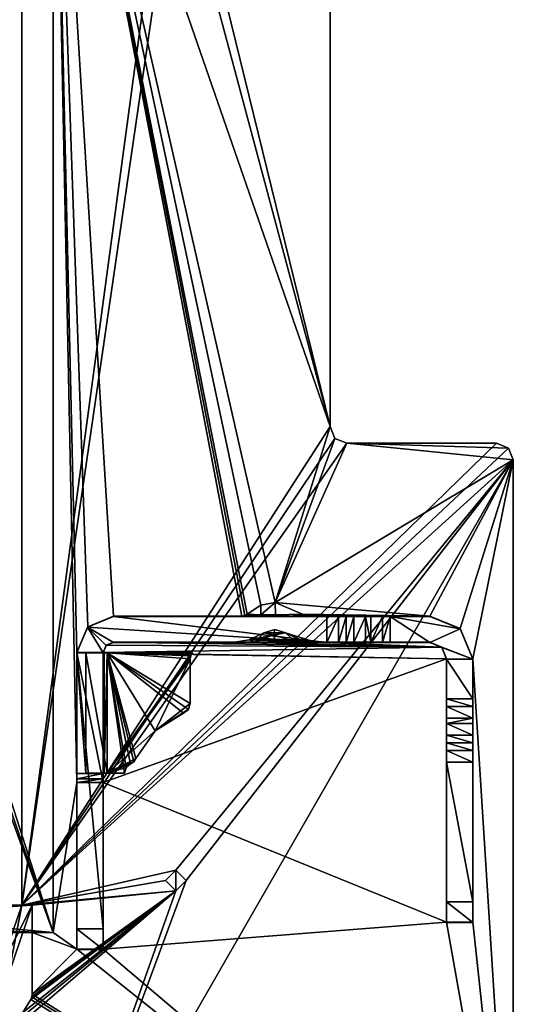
# Model space of a CAD drawing. Header units: millimetres. Extents: x -269 to 269, y -42 to 416.
# Tile 242 of 256: x 227 to 251, y 1 to 48. Entities that reach past the tile are written whole.
import ezdxf

# ---------------------------------------------------------------- set-up
doc = ezdxf.new("R2010")
doc.units = ezdxf.units.MM
doc.header["$LTSCALE"] = 65.185185
for name, color, linetype in [('761', 7, 'CONTINUOUS'), ('783', 7, 'CONTINUOUS'), ('784', 7, 'CONTINUOUS'), ('788', 7, 'CONTINUOUS'), ('789', 7, 'CONTINUOUS'), ('790', 7, 'CONTINUOUS'), ('792', 7, 'CONTINUOUS'), ('793', 7, 'CONTINUOUS'), ('794', 7, 'CONTINUOUS'), ('795', 7, 'CONTINUOUS'), ('796', 7, 'CONTINUOUS'), ('798', 7, 'CONTINUOUS'), ('799', 7, 'CONTINUOUS'), ('800', 7, 'CONTINUOUS'), ('821', 7, 'CONTINUOUS'), ('822', 7, 'CONTINUOUS'), ('823', 7, 'CONTINUOUS'), ('824', 7, 'CONTINUOUS'), ('825', 7, 'CONTINUOUS'), ('827', 7, 'CONTINUOUS'), ('828', 7, 'CONTINUOUS'), ('829', 7, 'CONTINUOUS'), ('830', 7, 'CONTINUOUS'), ('831', 7, 'CONTINUOUS'), ('832', 7, 'CONTINUOUS'), ('833', 7, 'CONTINUOUS'), ('834', 7, 'CONTINUOUS'), ('835', 7, 'CONTINUOUS'), ('836', 7, 'CONTINUOUS'), ('837', 7, 'CONTINUOUS'), ('838', 7, 'CONTINUOUS'), ('839', 7, 'CONTINUOUS'), ('840', 7, 'CONTINUOUS'), ('841', 7, 'CONTINUOUS'), ('842', 7, 'CONTINUOUS'), ('843', 7, 'CONTINUOUS'), ('844', 7, 'CONTINUOUS'), ('845', 7, 'CONTINUOUS'), ('846', 7, 'CONTINUOUS'), ('847', 7, 'CONTINUOUS'), ('848', 7, 'CONTINUOUS'), ('849', 7, 'CONTINUOUS'), ('850', 7, 'CONTINUOUS'), ('851', 7, 'CONTINUOUS'), ('852', 7, 'CONTINUOUS'), ('853', 7, 'CONTINUOUS'), ('854', 7, 'CONTINUOUS'), ('855', 7, 'CONTINUOUS'), ('856', 7, 'CONTINUOUS'), ('857', 7, 'CONTINUOUS'), ('858', 7, 'CONTINUOUS'), ('859', 7, 'CONTINUOUS'), ('860', 7, 'CONTINUOUS'), ('861', 7, 'CONTINUOUS'), ('862', 7, 'CONTINUOUS'), ('863', 7, 'CONTINUOUS'), ('864', 7, 'CONTINUOUS'), ('865', 7, 'CONTINUOUS'), ('866', 7, 'CONTINUOUS'), ('867', 7, 'CONTINUOUS'), ('868', 7, 'CONTINUOUS'), ('869', 7, 'CONTINUOUS'), ('870', 7, 'CONTINUOUS'), ('871', 7, 'CONTINUOUS'), ('872', 7, 'CONTINUOUS'), ('873', 7, 'CONTINUOUS'), ('879', 7, 'CONTINUOUS'), ('884', 7, 'CONTINUOUS'), ('885', 7, 'CONTINUOUS')]:
    doc.layers.add(name, color=color, linetype=linetype)

msp = doc.modelspace()

# ---------------------------------------------------------------- linework, layer by layer
at = {"layer": '761', "color": 250, "linetype": 'Continuous', "true_color": 0x404040}
for points in [[(227.1, 69.6), (227.1, 5.819), (234, 57), (227.1, 69.6)], [(241.9, 28.8), (241.9, 69.6), (235, 57), (241.9, 28.8)], [(234, 57), (227.1, 5.819), (234.499, 56.5), (234, 57)], [(241.9, 28.8), (235, 57), (234.499, 56.5), (241.9, 28.8)], [(227.1, 5.819), (241.9, 28.8), (234.499, 56.5), (227.1, 5.819)], [(242.134, 28.234), (241.9, 28.8), (227.1, 5.819), (242.134, 28.234)], [(242.7, 28), (242.134, 28.234), (227.1, 5.819), (242.7, 28)], [(249.9, 28), (242.7, 28), (227.1, 5.819), (249.9, 28)], [(250.466, 27.766), (249.9, 28), (227.1, 5.819), (250.466, 27.766)], [(250.7, 27.2), (250.466, 27.766), (227.1, 5.819), (250.7, 27.2)], [(250.7, 27.2), (227.1, 5.819), (234.501, 7.5), (250.7, 27.2)], [(227.6, -13), (250.7, -13), (250.7, 27.2), (227.6, -13)], [(227.6, -13), (250.7, 27.2), (235, 7), (227.6, -13)], [(235, 7), (250.7, 27.2), (234.501, 7.5), (235, 7)], [(234.501, 7.5), (227.1, 5.819), (234, 7), (234.501, 7.5)], [(234, 7), (227.1, 5.819), (234.499, 6.5), (234, 7)], [(227.6, -13), (235, 7), (234.499, 6.5), (227.6, -13)], [(227, 0.096), (227.6, -13), (234.499, 6.5), (227, 0.096)], [(227.04, 0.39), (227, 0.096), (234.499, 6.5), (227.04, 0.39)], [(227.157, 0.662), (227.04, 0.39), (234.499, 6.5), (227.157, 0.662)], [(227.1, 5.819), (227.6, 5.819), (234.499, 6.5), (227.1, 5.819)], [(227.528, 1.281), (227.157, 0.662), (234.499, 6.5), (227.528, 1.281)], [(227.582, 1.404), (227.528, 1.281), (234.499, 6.5), (227.582, 1.404)], [(227.6, 1.538), (227.582, 1.404), (234.499, 6.5), (227.6, 1.538)], [(227.6, 5.819), (227.6, 1.538), (234.499, 6.5), (227.6, 5.819)], [(226.456, 2.461), (227.6, 5.819), (226.06, 2.766), (226.456, 2.461)], [(226.06, 2.766), (227.6, 5.819), (227.1, 5.819), (226.06, 2.766)]]:
    msp.add_3dface(points, dxfattribs=at)
at = {"layer": '783', "color": 250, "linetype": 'Continuous', "true_color": 0x404040}
for points in [[(227.1, 5.819), (227.1, 69.6), (227.1, 69.6, -447), (227.1, 5.819)], [(227.1, 5.819), (227.1, 69.6, -447), (227.1, 5.819, -430.7), (227.1, 5.819)], [(227.1, 69.6, -447), (227.1, 67.2, -447), (227.1, 5.819, -430.7), (227.1, 69.6, -447)], [(227.1, 5.819, -430.7), (227.1, 67.2, -447), (227.1, 5.819, -447), (227.1, 5.819, -430.7)]]:
    msp.add_3dface(points, dxfattribs=at)
at = {"layer": '784', "color": 250, "linetype": 'Continuous', "true_color": 0x404040}
for points in [[(227.1, 5.819, -447), (227.1, 67.2, -447), (206.5, 6.5, -447), (227.1, 5.819, -447)], [(227.1, 67.2, -447), (206.5, 65.2, -447), (206.5, 6.5, -447), (227.1, 67.2, -447)], [(207.086, 5.086, -447), (227.1, 5.819, -447), (206.5, 6.5, -447), (207.086, 5.086, -447)], [(227.6, 5.819, -447), (227.1, 5.819, -447), (207.086, 5.086, -447), (227.6, 5.819, -447)], [(208.5, 4.5, -447), (227.6, 5.819, -447), (207.086, 5.086, -447), (208.5, 4.5, -447)], [(227.6, 4.5, -447), (227.6, 5.819, -447), (208.5, 4.5, -447), (227.6, 4.5, -447)]]:
    msp.add_3dface(points, dxfattribs=at)
at = {"layer": '788', "color": 250, "linetype": 'Continuous', "true_color": 0x404040}
for points in [[(227.6, 4.5, -447), (208.5, 4.5, -447), (228.6, 4.5, -451.2), (227.6, 4.5, -447)], [(208.5, 4.5, -447), (208.5, 4.5, -451.2), (228.6, 4.5, -451.2), (208.5, 4.5, -447)], [(228.6, 4.5, -447), (227.6, 4.5, -447), (228.6, 4.5, -451.2), (228.6, 4.5, -447)]]:
    msp.add_3dface(points, dxfattribs=at)
at = {"layer": '789', "color": 250, "linetype": 'Continuous', "true_color": 0x404040}
for points in [[(241.9, 69.6, -447), (241.9, 28.8, -447), (228.6, 67.2, -447), (241.9, 69.6, -447)], [(228.6, 4.5, -447), (228.6, 67.2, -447), (229.75, 11.701, -447), (228.6, 4.5, -447)], [(228.6, 67.2, -447), (241.9, 28.8, -447), (239.271, 20.359, -447), (228.6, 67.2, -447)], [(237.669, 19.695, -447), (228.6, 67.2, -447), (237.809, 19.721, -447), (237.669, 19.695, -447)], [(228.6, 67.2, -447), (237.669, 19.695, -447), (231.5, 19.695, -447), (228.6, 67.2, -447)], [(237.809, 19.721, -447), (228.6, 67.2, -447), (237.922, 19.791, -447), (237.809, 19.721, -447)], [(237.922, 19.791, -447), (228.6, 67.2, -447), (238.583, 20.227, -447), (237.922, 19.791, -447)], [(238.583, 20.227, -447), (228.6, 67.2, -447), (239.271, 20.359, -447), (238.583, 20.227, -447)], [(229.75, 17.955, -447), (228.6, 67.2, -447), (230.266, 19.186, -447), (229.75, 17.955, -447)], [(228.6, 67.2, -447), (229.75, 17.955, -447), (229.75, 11.701, -447), (228.6, 67.2, -447)], [(230.266, 19.186, -447), (228.6, 67.2, -447), (231.5, 19.695, -447), (230.266, 19.186, -447)], [(241.9, 28.8, -447), (242.134, 28.234, -447), (239.271, 20.359, -447), (241.9, 28.8, -447)], [(242.134, 28.234, -447), (242.7, 28, -447), (239.271, 20.359, -447), (242.134, 28.234, -447)], [(242.7, 28, -447), (250.7, 27.2, -447), (239.271, 20.359, -447), (242.7, 28, -447)], [(250.466, 27.766, -447), (250.7, 27.2, -447), (242.7, 28, -447), (250.466, 27.766, -447)], [(249.9, 28, -447), (250.466, 27.766, -447), (242.7, 28, -447), (249.9, 28, -447)], [(239.271, 20.359, -447), (250.7, 27.2, -447), (246.7, 19.695, -447), (239.271, 20.359, -447)], [(246.7, 19.695, -447), (250.7, 27.2, -447), (248.15, 19.095, -447), (246.7, 19.695, -447)], [(248.15, 19.095, -447), (250.7, 27.2, -447), (248.75, 17.645, -447), (248.15, 19.095, -447)], [(250.7, 27.2, -447), (250.7, -13, -447), (248.75, 17.645, -447), (250.7, 27.2, -447)], [(240.578, 19.791, -447), (239.271, 20.359, -447), (246.7, 19.695, -447), (240.578, 19.791, -447)], [(240.691, 19.721, -447), (240.578, 19.791, -447), (246.7, 19.695, -447), (240.691, 19.721, -447)], [(240.833, 19.695, -447), (240.691, 19.721, -447), (246.7, 19.695, -447), (240.833, 19.695, -447)], [(239.256, 19.049, -447), (239.77, 18.901, -447), (238.73, 18.901, -447), (239.256, 19.049, -447)], [(238.023, 18.564, -447), (241.179, 18.445, -447), (237.321, 18.445, -447), (238.023, 18.564, -447)], [(239.77, 18.901, -447), (240.486, 18.562, -447), (238.023, 18.564, -447), (239.77, 18.901, -447)], [(238.73, 18.901, -447), (239.77, 18.901, -447), (238.023, 18.564, -447), (238.73, 18.901, -447)], [(240.486, 18.562, -447), (241.179, 18.445, -447), (238.023, 18.564, -447), (240.486, 18.562, -447)], [(231.15, 18.302, -447), (247.266, 18.211, -447), (231, 17.955, -447), (231.15, 18.302, -447)], [(247.266, 18.211, -447), (247.5, 17.645, -447), (231, 17.955, -447), (247.266, 18.211, -447)], [(231.5, 18.445, -447), (247.266, 18.211, -447), (231.15, 18.302, -447), (231.5, 18.445, -447)], [(237.299, 18.445, -447), (247.266, 18.211, -447), (231.5, 18.445, -447), (237.299, 18.445, -447)], [(237.321, 18.445, -447), (247.266, 18.211, -447), (237.299, 18.445, -447), (237.321, 18.445, -447)], [(241.179, 18.445, -447), (247.266, 18.211, -447), (237.321, 18.445, -447), (241.179, 18.445, -447)], [(241.201, 18.445, -447), (247.266, 18.211, -447), (241.179, 18.445, -447), (241.201, 18.445, -447)], [(246.7, 18.445, -447), (247.266, 18.211, -447), (241.201, 18.445, -447), (246.7, 18.445, -447)], [(231, 17.955, -447), (247.5, 17.645, -447), (229.75, 17.955, -447), (231, 17.955, -447)], [(229.75, 17.955, -447), (247.5, 17.645, -447), (231, 11.701, -447), (229.75, 17.955, -447)], [(229.75, 11.701, -447), (229.75, 17.955, -447), (231, 11.701, -447), (229.75, 11.701, -447)], [(247.5, 17.645, -447), (247.5, 4.995, -447), (231, 11.701, -447), (247.5, 17.645, -447)], [(248.75, 17.645, -447), (250.7, -13, -447), (248.75, 4.995, -447), (248.75, 17.645, -447)], [(228.6, 4.5, -447), (229.75, 11.701, -447), (229.75, 3.695, -447), (228.6, 4.5, -447)], [(231, 11.701, -447), (247.5, 4.995, -447), (231, 3.695, -447), (231, 11.701, -447)], [(247.5, 4.995, -447), (250.7, -13, -447), (231, 3.695, -447), (247.5, 4.995, -447)], [(248.75, 4.995, -447), (250.7, -13, -447), (247.5, 4.995, -447), (248.75, 4.995, -447)], [(227.6, 4.5, -447), (228.6, 4.5, -447), (229.75, 3.695, -447), (227.6, 4.5, -447)], [(227.6, 1.538, -447), (227.6, 4.5, -447), (229.75, 3.695, -447), (227.6, 1.538, -447)], [(250.7, -13, -447), (227.6, 1.538, -447), (229.75, 3.695, -447), (250.7, -13, -447)], [(231, 3.695, -447), (250.7, -13, -447), (229.75, 3.695, -447), (231, 3.695, -447)], [(227.6, 1.538, -447), (250.7, -13, -447), (227.582, 1.404, -447), (227.6, 1.538, -447)], [(227.528, 1.281, -447), (250.7, -13, -447), (227.157, 0.662, -447), (227.528, 1.281, -447)], [(227.582, 1.404, -447), (250.7, -13, -447), (227.528, 1.281, -447), (227.582, 1.404, -447)]]:
    msp.add_3dface(points, dxfattribs=at)
at = {"layer": '790', "color": 250, "linetype": 'Continuous', "true_color": 0x404040}
for points in [[(228.6, 4.5, -447), (228.6, 4.5, -451.2), (228.6, 67.2, -451.2), (228.6, 4.5, -447)], [(228.6, 67.2, -447), (228.6, 4.5, -447), (228.6, 67.2, -451.2), (228.6, 67.2, -447)]]:
    msp.add_3dface(points, dxfattribs=at)
at = {"layer": '792', "color": 250, "linetype": 'Continuous', "true_color": 0x404040}
for points in [[(207.086, 66.614, -451.2), (208.5, 67.2, -451.2), (228.6, 4.5, -451.2), (207.086, 66.614, -451.2)], [(228.6, 4.5, -451.2), (208.5, 67.2, -451.2), (228.6, 67.2, -451.2), (228.6, 4.5, -451.2)], [(206.5, 65.2, -451.2), (207.086, 66.614, -451.2), (228.6, 4.5, -451.2), (206.5, 65.2, -451.2)], [(206.5, 6.5, -451.2), (206.5, 65.2, -451.2), (228.6, 4.5, -451.2), (206.5, 6.5, -451.2)], [(207.086, 5.086, -451.2), (206.5, 6.5, -451.2), (228.6, 4.5, -451.2), (207.086, 5.086, -451.2)], [(208.5, 4.5, -451.2), (207.086, 5.086, -451.2), (228.6, 4.5, -451.2), (208.5, 4.5, -451.2)]]:
    msp.add_3dface(points, dxfattribs=at)
at = {"layer": '793', "color": 250, "linetype": 'Continuous', "true_color": 0x404040}
for points in [[(227.6, 1.538), (227.6, 5.819), (227.6, 5.819, -430.7), (227.6, 1.538)], [(227.6, 1.538), (227.6, 5.819, -447), (227.6, 4.5, -447), (227.6, 1.538)], [(227.6, 5.819, -447), (227.6, 1.538), (227.6, 5.819, -430.7), (227.6, 5.819, -447)], [(227.6, 1.538), (227.6, 4.5, -447), (227.6, 1.538, -447), (227.6, 1.538)]]:
    msp.add_3dface(points, dxfattribs=at)
at = {"layer": '794', "color": 250, "linetype": 'Continuous', "true_color": 0x404040}
for points in [[(227.1, 5.819, -430.7), (227.1, 5.819, -447), (227.6, 5.819, -430.7), (227.1, 5.819, -430.7)], [(227.1, 5.819, -447), (227.6, 5.819, -447), (227.6, 5.819, -430.7), (227.1, 5.819, -447)]]:
    msp.add_3dface(points, dxfattribs=at)
at = {"layer": '795', "color": 250, "linetype": 'Continuous', "true_color": 0x404040}
for points in [[(226.06, 2.766, -430.7), (227.1, 5.819, -430.7), (226.456, 2.461, -430.7), (226.06, 2.766, -430.7)], [(227.1, 5.819, -430.7), (227.6, 5.819, -430.7), (226.456, 2.461, -430.7), (227.1, 5.819, -430.7)]]:
    msp.add_3dface(points, dxfattribs=at)
at = {"layer": '796', "color": 250, "linetype": 'Continuous', "true_color": 0x404040}
for points in [[(226.06, 2.766), (227.1, 5.819), (226.06, 2.766, -430.7), (226.06, 2.766)], [(227.1, 5.819), (227.1, 5.819, -430.7), (226.06, 2.766, -430.7), (227.1, 5.819)]]:
    msp.add_3dface(points, dxfattribs=at)
at = {"layer": '798', "color": 250, "linetype": 'Continuous', "true_color": 0x404040}
for points in [[(227.6, 5.819), (226.456, 2.461), (227.6, 5.819, -430.7), (227.6, 5.819)], [(227.6, 5.819, -430.7), (226.456, 2.461), (226.456, 2.461, -430.7), (227.6, 5.819, -430.7)]]:
    msp.add_3dface(points, dxfattribs=at)
at = {"layer": '799', "color": 250, "linetype": 'Continuous', "true_color": 0x404040}
for points in [[(227.582, 1.404), (227.6, 1.538), (227.582, 1.404, -447), (227.582, 1.404)], [(227.6, 1.538), (227.6, 1.538, -447), (227.582, 1.404, -447), (227.6, 1.538)], [(227.528, 1.281), (227.582, 1.404), (227.528, 1.281, -447), (227.528, 1.281)], [(227.582, 1.404), (227.582, 1.404, -447), (227.528, 1.281, -447), (227.582, 1.404)]]:
    msp.add_3dface(points, dxfattribs=at)
at = {"layer": '800', "color": 250, "linetype": 'Continuous', "true_color": 0x404040}
for points in [[(227.157, 0.662), (227.528, 1.281), (227.528, 1.281, -447), (227.157, 0.662)], [(227.157, 0.662), (227.528, 1.281, -447), (227.157, 0.662, -447), (227.157, 0.662)]]:
    msp.add_3dface(points, dxfattribs=at)
at = {"layer": '821', "color": 250, "linetype": 'Continuous', "true_color": 0x404040}
for points in [[(250.7, -13), (250.7, -13, -447), (250.7, 27.2), (250.7, -13)], [(250.7, 27.2), (250.7, -13, -447), (250.7, 27.2, -447), (250.7, 27.2)]]:
    msp.add_3dface(points, dxfattribs=at)
at = {"layer": '822', "color": 250, "linetype": 'Continuous', "true_color": 0x404040}
for points in [[(249.9, 28), (250.466, 27.766), (249.9, 28, -447), (249.9, 28)], [(250.466, 27.766), (250.466, 27.766, -447), (249.9, 28, -447), (250.466, 27.766)], [(250.466, 27.766), (250.7, 27.2), (250.466, 27.766, -447), (250.466, 27.766)], [(250.7, 27.2), (250.7, 27.2, -447), (250.466, 27.766, -447), (250.7, 27.2)]]:
    msp.add_3dface(points, dxfattribs=at)
at = {"layer": '823', "color": 250, "linetype": 'Continuous', "true_color": 0x404040}
for points in [[(242.7, 28), (249.9, 28), (249.9, 28, -447), (242.7, 28)], [(242.7, 28), (249.9, 28, -447), (242.7, 28, -447), (242.7, 28)]]:
    msp.add_3dface(points, dxfattribs=at)
at = {"layer": '824', "color": 250, "linetype": 'Continuous', "true_color": 0x404040}
for points in [[(241.9, 28.8), (242.134, 28.234), (241.9, 28.8, -447), (241.9, 28.8)], [(242.134, 28.234), (242.134, 28.234, -447), (241.9, 28.8, -447), (242.134, 28.234)], [(242.134, 28.234), (242.7, 28), (242.134, 28.234, -447), (242.134, 28.234)], [(242.7, 28), (242.7, 28, -447), (242.134, 28.234, -447), (242.7, 28)]]:
    msp.add_3dface(points, dxfattribs=at)
at = {"layer": '825', "color": 250, "linetype": 'Continuous', "true_color": 0x404040}
for points in [[(241.9, 69.6), (241.9, 28.8), (241.9, 28.8, -447), (241.9, 69.6)], [(241.9, 69.6), (241.9, 28.8, -447), (241.9, 69.6, -447), (241.9, 69.6)]]:
    msp.add_3dface(points, dxfattribs=at)
at = {"layer": '827', "color": 250, "linetype": 'Continuous', "true_color": 0x404040}
for points in [[(231.5, 19.695, -447), (237.669, 19.695, -447), (231.5, 19.679, -450.955), (231.5, 19.695, -447)], [(231.5, 19.679, -450.955), (237.669, 19.695, -447), (239.223, 19.692, -447.879), (231.5, 19.679, -450.955)], [(241.75, 19.679, -450.955), (231.5, 19.679, -450.955), (240.038, 19.693, -447.682), (241.75, 19.679, -450.955)], [(240.038, 19.693, -447.682), (231.5, 19.679, -450.955), (239.223, 19.692, -447.879), (240.038, 19.693, -447.682)], [(240.833, 19.695, -447), (241.75, 19.679, -450.955), (240.038, 19.693, -447.682), (240.833, 19.695, -447)], [(240.833, 19.695, -447), (246.7, 19.695, -447), (243.045, 19.684, -449.876), (240.833, 19.695, -447)], [(241.75, 19.679, -450.955), (240.833, 19.695, -447), (243.045, 19.684, -449.876), (241.75, 19.679, -450.955)], [(242.677, 19.682, -450.33), (241.75, 19.679, -450.955), (243.045, 19.684, -449.876), (242.677, 19.682, -450.33)], [(242.309, 19.68, -450.784), (241.75, 19.679, -450.955), (242.677, 19.682, -450.33), (242.309, 19.68, -450.784)], [(243.045, 19.684, -449.876), (246.7, 19.695, -447), (243.604, 19.684, -449.705), (243.045, 19.684, -449.876)], [(243.604, 19.684, -449.705), (246.7, 19.695, -447), (243.854, 19.684, -449.705), (243.604, 19.684, -449.705)], [(243.854, 19.684, -449.705), (246.7, 19.695, -447), (244.424, 19.684, -449.883), (243.854, 19.684, -449.705)], [(244.424, 19.684, -449.883), (246.7, 19.695, -447), (244.791, 19.682, -450.355), (244.424, 19.684, -449.883)], [(244.791, 19.682, -450.355), (246.7, 19.695, -447), (246.7, 19.682, -450.355), (244.791, 19.682, -450.355)]]:
    msp.add_3dface(points, dxfattribs=at)
at = {"layer": '828', "color": 250, "linetype": 'Continuous', "true_color": 0x404040}
for points in [[(230.266, 19.186, -447), (231.5, 19.695, -447), (230.263, 19.167, -450.953), (230.266, 19.186, -447)], [(231.5, 19.695, -447), (231.5, 19.679, -450.955), (230.263, 19.167, -450.953), (231.5, 19.695, -447)], [(229.75, 17.955, -447), (230.266, 19.186, -447), (229.75, 17.947, -449.098), (229.75, 17.955, -447)], [(229.75, 17.947, -449.098), (230.266, 19.186, -447), (230.263, 19.167, -450.953), (229.75, 17.947, -449.098)], [(229.75, 17.929, -450.948), (229.75, 17.947, -449.098), (230.263, 19.167, -450.953), (229.75, 17.929, -450.948)], [(229.75, 17.937, -449.098), (229.75, 17.947, -449.098), (229.75, 17.929, -450.948), (229.75, 17.937, -449.098)]]:
    msp.add_3dface(points, dxfattribs=at)
at = {"layer": '829', "color": 250, "linetype": 'Continuous', "true_color": 0x404040}
for points in [[(231, 17.955, -447), (229.75, 17.955, -447), (229.75, 17.947, -449.098), (231, 17.955, -447)], [(231, 17.955, -447), (229.75, 17.947, -449.098), (231, 17.947, -449.098), (231, 17.955, -447)]]:
    msp.add_3dface(points, dxfattribs=at)
at = {"layer": '830', "color": 250, "linetype": 'Continuous', "true_color": 0x404040}
for points in [[(231.15, 18.302, -447), (231, 17.955, -447), (231.146, 18.283, -450.949), (231.15, 18.302, -447)], [(231, 17.955, -447), (231, 17.947, -449.098), (231.146, 18.283, -450.949), (231, 17.955, -447)], [(231, 17.929, -450.948), (231.146, 18.283, -450.949), (231, 17.937, -449.098), (231, 17.929, -450.948)], [(231, 17.937, -449.098), (231.146, 18.283, -450.949), (231, 17.947, -449.098), (231, 17.937, -449.098)], [(231.5, 18.429, -450.95), (231.15, 18.302, -447), (231.146, 18.283, -450.949), (231.5, 18.429, -450.95)], [(231.5, 18.445, -447), (231.15, 18.302, -447), (231.5, 18.429, -450.95), (231.5, 18.445, -447)]]:
    msp.add_3dface(points, dxfattribs=at)
at = {"layer": '831', "color": 250, "linetype": 'Continuous', "true_color": 0x404040}
for points in [[(237.299, 18.445, -447), (231.5, 18.445, -447), (237.305, 18.445, -447.01), (237.299, 18.445, -447)], [(231.5, 18.445, -447), (231.5, 18.429, -450.95), (241.75, 18.429, -450.95), (231.5, 18.445, -447)], [(237.305, 18.445, -447.01), (231.5, 18.445, -447), (238.296, 18.441, -447.998), (237.305, 18.445, -447.01)], [(238.296, 18.441, -447.998), (231.5, 18.445, -447), (241.75, 18.429, -450.95), (238.296, 18.441, -447.998)], [(239.304, 18.44, -448.262), (238.296, 18.441, -447.998), (241.75, 18.429, -450.95), (239.304, 18.44, -448.262)], [(240.258, 18.441, -447.966), (239.304, 18.44, -448.262), (241.75, 18.429, -450.95), (240.258, 18.441, -447.966)], [(241.195, 18.445, -447.01), (240.258, 18.441, -447.966), (241.75, 18.429, -450.95), (241.195, 18.445, -447.01)], [(241.201, 18.445, -447), (241.195, 18.445, -447.01), (241.75, 18.429, -450.95), (241.201, 18.445, -447)], [(246.7, 18.445, -447), (241.201, 18.445, -447), (246.7, 18.432, -450.35), (246.7, 18.445, -447)], [(246.7, 18.432, -450.35), (241.201, 18.445, -447), (244.424, 18.434, -449.878), (246.7, 18.432, -450.35)], [(244.424, 18.434, -449.878), (241.201, 18.445, -447), (243.854, 18.434, -449.7), (244.424, 18.434, -449.878)], [(243.854, 18.434, -449.7), (241.201, 18.445, -447), (243.604, 18.434, -449.7), (243.854, 18.434, -449.7)], [(243.604, 18.434, -449.7), (241.201, 18.445, -447), (243.045, 18.434, -449.87), (243.604, 18.434, -449.7)], [(243.045, 18.434, -449.87), (241.201, 18.445, -447), (242.677, 18.432, -450.325), (243.045, 18.434, -449.87)], [(242.677, 18.432, -450.325), (241.201, 18.445, -447), (242.309, 18.43, -450.779), (242.677, 18.432, -450.325)], [(242.309, 18.43, -450.779), (241.201, 18.445, -447), (241.75, 18.429, -450.95), (242.309, 18.43, -450.779)], [(244.791, 18.432, -450.35), (246.7, 18.432, -450.35), (244.424, 18.434, -449.878), (244.791, 18.432, -450.35)]]:
    msp.add_3dface(points, dxfattribs=at)
at = {"layer": '832', "color": 250, "linetype": 'Continuous', "true_color": 0x404040}
msp.add_3dface([(237.299, 18.445, -447), (237.305, 18.445, -447.01), (237.321, 18.445, -447), (237.299, 18.445, -447)], dxfattribs=at)
at = {"layer": '833', "color": 250, "linetype": 'Continuous', "true_color": 0x404040}
for points in [[(238.023, 18.564, -447), (237.321, 18.445, -447), (238.296, 18.441, -447.998), (238.023, 18.564, -447)], [(238.73, 18.901, -447), (238.023, 18.564, -447), (238.296, 18.441, -447.998), (238.73, 18.901, -447)], [(238.73, 18.901, -447), (238.296, 18.441, -447.998), (239.193, 18.797, -447.297), (238.73, 18.901, -447)], [(238.296, 18.441, -447.998), (239.304, 18.44, -448.262), (239.193, 18.797, -447.297), (238.296, 18.441, -447.998)], [(240.258, 18.441, -447.966), (239.77, 18.901, -447), (239.193, 18.797, -447.297), (240.258, 18.441, -447.966)], [(239.304, 18.44, -448.262), (240.258, 18.441, -447.966), (239.193, 18.797, -447.297), (239.304, 18.44, -448.262)], [(240.486, 18.562, -447), (239.77, 18.901, -447), (241.195, 18.445, -447.01), (240.486, 18.562, -447)], [(239.77, 18.901, -447), (240.258, 18.441, -447.966), (241.195, 18.445, -447.01), (239.77, 18.901, -447)], [(241.179, 18.445, -447), (240.486, 18.562, -447), (241.195, 18.445, -447.01), (241.179, 18.445, -447)], [(237.305, 18.445, -447.01), (238.296, 18.441, -447.998), (237.321, 18.445, -447), (237.305, 18.445, -447.01)]]:
    msp.add_3dface(points, dxfattribs=at)
at = {"layer": '834', "color": 250, "linetype": 'Continuous', "true_color": 0x404040}
for points in [[(239.256, 19.049, -447), (238.73, 18.901, -447), (239.193, 18.797, -447.297), (239.256, 19.049, -447)], [(239.77, 18.901, -447), (239.256, 19.049, -447), (239.193, 18.797, -447.297), (239.77, 18.901, -447)]]:
    msp.add_3dface(points, dxfattribs=at)
at = {"layer": '835', "color": 250, "linetype": 'Continuous', "true_color": 0x404040}
msp.add_3dface([(241.201, 18.445, -447), (241.179, 18.445, -447), (241.195, 18.445, -447.01), (241.201, 18.445, -447)], dxfattribs=at)
at = {"layer": '836', "color": 250, "linetype": 'Continuous', "true_color": 0x404040}
for points in [[(247.266, 18.211, -447), (246.7, 18.445, -447), (247.266, 18.197, -450.349), (247.266, 18.211, -447)], [(246.7, 18.445, -447), (246.7, 18.432, -450.35), (247.266, 18.197, -450.349), (246.7, 18.445, -447)], [(247.5, 17.645, -447), (247.266, 18.211, -447), (247.5, 17.632, -450.346), (247.5, 17.645, -447)], [(247.5, 17.632, -450.346), (247.266, 18.211, -447), (247.266, 18.197, -450.349), (247.5, 17.632, -450.346)]]:
    msp.add_3dface(points, dxfattribs=at)
at = {"layer": '837', "color": 250, "linetype": 'Continuous', "true_color": 0x404040}
for points in [[(247.5, 4.995, -447), (247.5, 17.645, -447), (247.5, 4.983, -449.895), (247.5, 4.995, -447)], [(247.5, 17.645, -447), (247.5, 17.632, -450.346), (247.5, 15.723, -450.339), (247.5, 17.645, -447)], [(247.5, 4.983, -449.895), (247.5, 17.645, -447), (247.5, 5.979, -450.899), (247.5, 4.983, -449.895)], [(247.5, 5.979, -450.899), (247.5, 17.645, -447), (247.5, 13.979, -449.852), (247.5, 5.979, -450.899)], [(247.5, 13.979, -449.852), (247.5, 17.645, -447), (247.5, 14.538, -449.684), (247.5, 13.979, -449.852)], [(247.5, 14.538, -449.684), (247.5, 17.645, -447), (247.5, 14.788, -449.685), (247.5, 14.538, -449.684)], [(247.5, 14.788, -449.685), (247.5, 17.645, -447), (247.5, 15.358, -449.866), (247.5, 14.788, -449.685)], [(247.5, 15.358, -449.866), (247.5, 17.645, -447), (247.5, 15.723, -450.339), (247.5, 15.358, -449.866)], [(247.5, 12.679, -450.926), (247.5, 5.979, -450.899), (247.5, 13.979, -449.852), (247.5, 12.679, -450.926)], [(247.5, 13.609, -450.305), (247.5, 12.679, -450.926), (247.5, 13.979, -449.852), (247.5, 13.609, -450.305)], [(247.5, 13.239, -450.758), (247.5, 12.679, -450.926), (247.5, 13.609, -450.305), (247.5, 13.239, -450.758)]]:
    msp.add_3dface(points, dxfattribs=at)
at = {"layer": '838', "color": 250, "linetype": 'Continuous', "true_color": 0x404040}
for points in [[(248.75, 4.995, -447), (247.5, 4.995, -447), (247.5, 4.983, -449.895), (248.75, 4.995, -447)], [(248.75, 4.995, -447), (247.5, 4.983, -449.895), (248.75, 4.983, -449.895), (248.75, 4.995, -447)]]:
    msp.add_3dface(points, dxfattribs=at)
at = {"layer": '839', "color": 250, "linetype": 'Continuous', "true_color": 0x404040}
for points in [[(248.75, 17.645, -447), (248.75, 4.995, -447), (248.75, 17.632, -450.346), (248.75, 17.645, -447)], [(248.75, 17.632, -450.346), (248.75, 4.995, -447), (248.75, 14.788, -449.685), (248.75, 17.632, -450.346)], [(248.75, 15.723, -450.339), (248.75, 17.632, -450.346), (248.75, 15.358, -449.866), (248.75, 15.723, -450.339)], [(248.75, 15.358, -449.866), (248.75, 17.632, -450.346), (248.75, 14.788, -449.685), (248.75, 15.358, -449.866)], [(248.75, 14.788, -449.685), (248.75, 4.995, -447), (248.75, 14.538, -449.684), (248.75, 14.788, -449.685)], [(248.75, 14.538, -449.684), (248.75, 4.995, -447), (248.75, 13.979, -449.852), (248.75, 14.538, -449.684)], [(248.75, 13.979, -449.852), (248.75, 4.995, -447), (248.75, 13.609, -450.305), (248.75, 13.979, -449.852)], [(248.75, 13.609, -450.305), (248.75, 4.995, -447), (248.75, 13.239, -450.758), (248.75, 13.609, -450.305)], [(248.75, 13.239, -450.758), (248.75, 4.995, -447), (248.75, 12.679, -450.926), (248.75, 13.239, -450.758)], [(248.75, 12.679, -450.926), (248.75, 4.995, -447), (248.75, 5.979, -450.899), (248.75, 12.679, -450.926)], [(248.75, 4.995, -447), (248.75, 4.983, -449.895), (248.75, 5.979, -450.899), (248.75, 4.995, -447)]]:
    msp.add_3dface(points, dxfattribs=at)
at = {"layer": '840', "color": 250, "linetype": 'Continuous', "true_color": 0x404040}
for points in [[(246.7, 19.695, -447), (248.15, 19.095, -447), (246.7, 19.682, -450.355), (246.7, 19.695, -447)], [(246.7, 19.682, -450.355), (248.15, 19.095, -447), (248.15, 19.081, -450.352), (246.7, 19.682, -450.355)], [(248.15, 19.095, -447), (248.75, 17.645, -447), (248.15, 19.081, -450.352), (248.15, 19.095, -447)], [(248.75, 17.645, -447), (248.75, 17.632, -450.346), (248.15, 19.081, -450.352), (248.75, 17.645, -447)]]:
    msp.add_3dface(points, dxfattribs=at)
at = {"layer": '841', "color": 250, "linetype": 'Continuous', "true_color": 0x404040}
for points in [[(244.791, 19.682, -450.355), (246.7, 19.682, -450.355), (248.15, 19.081, -450.352), (244.791, 19.682, -450.355)], [(244.791, 19.682, -450.355), (246.7, 18.432, -450.35), (244.791, 18.432, -450.35), (244.791, 19.682, -450.355)], [(246.7, 18.432, -450.35), (244.791, 19.682, -450.355), (248.15, 19.081, -450.352), (246.7, 18.432, -450.35)], [(248.75, 17.632, -450.346), (246.7, 18.432, -450.35), (248.15, 19.081, -450.352), (248.75, 17.632, -450.346)], [(247.266, 18.197, -450.349), (246.7, 18.432, -450.35), (248.75, 17.632, -450.346), (247.266, 18.197, -450.349)], [(247.5, 17.632, -450.346), (247.266, 18.197, -450.349), (248.75, 17.632, -450.346), (247.5, 17.632, -450.346)], [(247.5, 15.723, -450.339), (247.5, 17.632, -450.346), (248.75, 15.723, -450.339), (247.5, 15.723, -450.339)], [(247.5, 17.632, -450.346), (248.75, 17.632, -450.346), (248.75, 15.723, -450.339), (247.5, 17.632, -450.346)]]:
    msp.add_3dface(points, dxfattribs=at)
at = {"layer": '842', "color": 250, "linetype": 'Continuous', "true_color": 0x404040}
for points in [[(247.5, 15.358, -449.866), (247.5, 15.723, -450.339), (248.75, 15.358, -449.866), (247.5, 15.358, -449.866)], [(247.5, 15.723, -450.339), (248.75, 15.723, -450.339), (248.75, 15.358, -449.866), (247.5, 15.723, -450.339)], [(247.5, 14.788, -449.685), (247.5, 15.358, -449.866), (248.75, 14.788, -449.685), (247.5, 14.788, -449.685)], [(247.5, 15.358, -449.866), (248.75, 15.358, -449.866), (248.75, 14.788, -449.685), (247.5, 15.358, -449.866)]]:
    msp.add_3dface(points, dxfattribs=at)
at = {"layer": '843', "color": 250, "linetype": 'Continuous', "true_color": 0x404040}
for points in [[(247.5, 14.538, -449.684), (247.5, 14.788, -449.685), (248.75, 14.788, -449.685), (247.5, 14.538, -449.684)], [(247.5, 14.538, -449.684), (248.75, 14.788, -449.685), (248.75, 14.538, -449.684), (247.5, 14.538, -449.684)]]:
    msp.add_3dface(points, dxfattribs=at)
at = {"layer": '844', "color": 250, "linetype": 'Continuous', "true_color": 0x404040}
for points in [[(247.5, 13.979, -449.852), (247.5, 14.538, -449.684), (248.75, 13.979, -449.852), (247.5, 13.979, -449.852)], [(247.5, 14.538, -449.684), (248.75, 14.538, -449.684), (248.75, 13.979, -449.852), (247.5, 14.538, -449.684)], [(247.5, 13.609, -450.305), (247.5, 13.979, -449.852), (248.75, 13.609, -450.305), (247.5, 13.609, -450.305)], [(247.5, 13.979, -449.852), (248.75, 13.979, -449.852), (248.75, 13.609, -450.305), (247.5, 13.979, -449.852)]]:
    msp.add_3dface(points, dxfattribs=at)
at = {"layer": '845', "color": 250, "linetype": 'Continuous', "true_color": 0x404040}
for points in [[(247.5, 13.239, -450.758), (247.5, 13.609, -450.305), (248.75, 13.239, -450.758), (247.5, 13.239, -450.758)], [(247.5, 13.609, -450.305), (248.75, 13.609, -450.305), (248.75, 13.239, -450.758), (247.5, 13.609, -450.305)], [(247.5, 12.679, -450.926), (247.5, 13.239, -450.758), (248.75, 12.679, -450.926), (247.5, 12.679, -450.926)], [(247.5, 13.239, -450.758), (248.75, 13.239, -450.758), (248.75, 12.679, -450.926), (247.5, 13.239, -450.758)]]:
    msp.add_3dface(points, dxfattribs=at)
at = {"layer": '846', "color": 250, "linetype": 'Continuous', "true_color": 0x404040}
for points in [[(247.5, 5.979, -450.899), (247.5, 12.679, -450.926), (248.75, 5.979, -450.899), (247.5, 5.979, -450.899)], [(247.5, 12.679, -450.926), (248.75, 12.679, -450.926), (248.75, 5.979, -450.899), (247.5, 12.679, -450.926)]]:
    msp.add_3dface(points, dxfattribs=at)
at = {"layer": '847', "color": 250, "linetype": 'Continuous', "true_color": 0x404040}
for points in [[(247.5, 4.983, -449.895), (247.5, 5.979, -450.899), (248.75, 4.983, -449.895), (247.5, 4.983, -449.895)], [(248.75, 4.983, -449.895), (247.5, 5.979, -450.899), (248.75, 5.979, -450.899), (248.75, 4.983, -449.895)]]:
    msp.add_3dface(points, dxfattribs=at)
at = {"layer": '848', "color": 250, "linetype": 'Continuous', "true_color": 0x404040}
for points in [[(243.854, 19.684, -449.705), (244.424, 19.684, -449.883), (243.854, 18.434, -449.7), (243.854, 19.684, -449.705)], [(244.424, 19.684, -449.883), (244.424, 18.434, -449.878), (243.854, 18.434, -449.7), (244.424, 19.684, -449.883)], [(244.424, 19.684, -449.883), (244.791, 19.682, -450.355), (244.424, 18.434, -449.878), (244.424, 19.684, -449.883)], [(244.791, 19.682, -450.355), (244.791, 18.432, -450.35), (244.424, 18.434, -449.878), (244.791, 19.682, -450.355)]]:
    msp.add_3dface(points, dxfattribs=at)
at = {"layer": '849', "color": 250, "linetype": 'Continuous', "true_color": 0x404040}
for points in [[(243.604, 19.684, -449.705), (243.854, 19.684, -449.705), (243.854, 18.434, -449.7), (243.604, 19.684, -449.705)], [(243.604, 19.684, -449.705), (243.854, 18.434, -449.7), (243.604, 18.434, -449.7), (243.604, 19.684, -449.705)]]:
    msp.add_3dface(points, dxfattribs=at)
at = {"layer": '850', "color": 250, "linetype": 'Continuous', "true_color": 0x404040}
for points in [[(242.677, 19.682, -450.33), (243.045, 19.684, -449.876), (242.677, 18.432, -450.325), (242.677, 19.682, -450.33)], [(243.045, 19.684, -449.876), (243.045, 18.434, -449.87), (242.677, 18.432, -450.325), (243.045, 19.684, -449.876)], [(243.045, 19.684, -449.876), (243.604, 19.684, -449.705), (243.045, 18.434, -449.87), (243.045, 19.684, -449.876)], [(243.604, 19.684, -449.705), (243.604, 18.434, -449.7), (243.045, 18.434, -449.87), (243.604, 19.684, -449.705)]]:
    msp.add_3dface(points, dxfattribs=at)
at = {"layer": '851', "color": 250, "linetype": 'Continuous', "true_color": 0x404040}
for points in [[(241.75, 19.679, -450.955), (242.309, 19.68, -450.784), (241.75, 18.429, -450.95), (241.75, 19.679, -450.955)], [(242.309, 19.68, -450.784), (242.309, 18.43, -450.779), (241.75, 18.429, -450.95), (242.309, 19.68, -450.784)], [(242.309, 19.68, -450.784), (242.677, 19.682, -450.33), (242.309, 18.43, -450.779), (242.309, 19.68, -450.784)], [(242.677, 19.682, -450.33), (242.677, 18.432, -450.325), (242.309, 18.43, -450.779), (242.677, 19.682, -450.33)]]:
    msp.add_3dface(points, dxfattribs=at)
at = {"layer": '852', "color": 250, "linetype": 'Continuous', "true_color": 0x404040}
for points in [[(230.263, 19.167, -450.953), (231.5, 19.679, -450.955), (241.75, 18.429, -450.95), (230.263, 19.167, -450.953)], [(231.5, 19.679, -450.955), (241.75, 19.679, -450.955), (241.75, 18.429, -450.95), (231.5, 19.679, -450.955)], [(229.75, 17.929, -450.948), (230.263, 19.167, -450.953), (231, 17.929, -450.948), (229.75, 17.929, -450.948)], [(230.263, 19.167, -450.953), (231.5, 18.429, -450.95), (231.146, 18.283, -450.949), (230.263, 19.167, -450.953)], [(231.5, 18.429, -450.95), (230.263, 19.167, -450.953), (241.75, 18.429, -450.95), (231.5, 18.429, -450.95)], [(230.263, 19.167, -450.953), (231.146, 18.283, -450.949), (231, 17.929, -450.948), (230.263, 19.167, -450.953)], [(229.75, 17.929, -450.948), (231, 17.929, -450.948), (231, 4.679, -450.894), (229.75, 17.929, -450.948)], [(229.75, 4.679, -450.894), (229.75, 17.929, -450.948), (231, 4.679, -450.894), (229.75, 4.679, -450.894)]]:
    msp.add_3dface(points, dxfattribs=at)
at = {"layer": '853', "color": 250, "linetype": 'Continuous', "true_color": 0x404040}
for points in [[(229.75, 17.937, -449.098), (229.75, 17.929, -450.948), (229.75, 4.679, -450.894), (229.75, 17.937, -449.098)], [(229.75, 17.937, -449.098), (229.75, 4.679, -450.894), (229.75, 12.143, -449.074), (229.75, 17.937, -449.098)], [(229.75, 12.143, -449.074), (229.75, 4.679, -450.894), (229.75, 12.144, -447.282), (229.75, 12.143, -449.074)], [(229.75, 12.144, -447.282), (229.75, 4.679, -450.894), (229.75, 11.883, -447.204), (229.75, 12.144, -447.282)], [(229.75, 4.679, -450.894), (229.75, 11.701, -447), (229.75, 11.883, -447.204), (229.75, 4.679, -450.894)], [(229.75, 3.695, -447), (229.75, 11.701, -447), (229.75, 3.683, -449.89), (229.75, 3.695, -447)], [(229.75, 11.701, -447), (229.75, 4.679, -450.894), (229.75, 3.683, -449.89), (229.75, 11.701, -447)]]:
    msp.add_3dface(points, dxfattribs=at)
at = {"layer": '854', "color": 250, "linetype": 'Continuous', "true_color": 0x404040}
for points in [[(231, 3.695, -447), (229.75, 3.695, -447), (229.75, 3.683, -449.89), (231, 3.695, -447)], [(231, 3.695, -447), (229.75, 3.683, -449.89), (231, 3.683, -449.89), (231, 3.695, -447)]]:
    msp.add_3dface(points, dxfattribs=at)
at = {"layer": '855', "color": 250, "linetype": 'Continuous', "true_color": 0x404040}
for points in [[(231, 17.929, -450.948), (231, 17.937, -449.098), (231, 12.143, -449.074), (231, 17.929, -450.948)], [(231, 4.679, -450.894), (231, 17.929, -450.948), (231, 12.143, -449.074), (231, 4.679, -450.894)], [(231, 12.144, -447.282), (231, 11.883, -447.204), (231, 12.143, -449.074), (231, 12.144, -447.282)], [(231, 11.701, -447), (231, 4.679, -450.894), (231, 12.143, -449.074), (231, 11.701, -447)], [(231, 11.883, -447.204), (231, 11.701, -447), (231, 12.143, -449.074), (231, 11.883, -447.204)], [(231, 11.701, -447), (231, 3.695, -447), (231, 4.679, -450.894), (231, 11.701, -447)], [(231, 4.679, -450.894), (231, 3.695, -447), (231, 3.683, -449.89), (231, 4.679, -450.894)]]:
    msp.add_3dface(points, dxfattribs=at)
at = {"layer": '856', "color": 250, "linetype": 'Continuous', "true_color": 0x404040}
for points in [[(229.75, 12.144, -447.282), (229.75, 11.883, -447.204), (231, 12.144, -447.282), (229.75, 12.144, -447.282)], [(229.75, 11.883, -447.204), (231, 11.883, -447.204), (231, 12.144, -447.282), (229.75, 11.883, -447.204)], [(229.75, 11.701, -447), (231, 11.701, -447), (231, 11.883, -447.204), (229.75, 11.701, -447)], [(229.75, 11.883, -447.204), (229.75, 11.701, -447), (231, 11.883, -447.204), (229.75, 11.883, -447.204)]]:
    msp.add_3dface(points, dxfattribs=at)
at = {"layer": '857', "color": 250, "linetype": 'Continuous', "true_color": 0x404040}
for points in [[(229.75, 12.143, -449.074), (229.75, 12.144, -447.282), (231, 12.143, -449.074), (229.75, 12.143, -449.074)], [(229.75, 12.144, -447.282), (231, 12.144, -447.282), (231, 12.143, -449.074), (229.75, 12.144, -447.282)]]:
    msp.add_3dface(points, dxfattribs=at)
at = {"layer": '858', "color": 250, "linetype": 'Continuous', "true_color": 0x404040}
for points in [[(229.75, 12.143, -449.074), (231, 12.143, -449.074), (230.175, 12.151, -448.049), (229.75, 12.143, -449.074)], [(231.2, 12.153, -447.624), (230.175, 12.151, -448.049), (231.2, 12.148, -448.874), (231.2, 12.153, -447.624)], [(230.175, 12.151, -448.049), (231, 12.143, -449.074), (231.059, 12.147, -448.933), (230.175, 12.151, -448.049)], [(231.2, 12.148, -448.874), (230.175, 12.151, -448.049), (231.059, 12.147, -448.933), (231.2, 12.148, -448.874)], [(232.03, 12.153, -447.624), (231.2, 12.153, -447.624), (232.03, 12.148, -448.874), (232.03, 12.153, -447.624)], [(232.03, 12.148, -448.874), (231.2, 12.153, -447.624), (231.2, 12.148, -448.874), (232.03, 12.148, -448.874)]]:
    msp.add_3dface(points, dxfattribs=at)
at = {"layer": '859', "color": 250, "linetype": 'Continuous', "true_color": 0x404040}
for points in [[(229.75, 17.937, -449.098), (230.175, 12.151, -448.049), (230.175, 17.941, -448.072), (229.75, 17.937, -449.098)], [(229.75, 17.937, -449.098), (229.75, 12.143, -449.074), (230.175, 12.151, -448.049), (229.75, 17.937, -449.098)], [(230.175, 17.941, -448.072), (231.2, 12.153, -447.624), (231.2, 17.943, -447.648), (230.175, 17.941, -448.072)], [(230.175, 12.151, -448.049), (231.2, 12.153, -447.624), (230.175, 17.941, -448.072), (230.175, 12.151, -448.049)]]:
    msp.add_3dface(points, dxfattribs=at)
at = {"layer": '860', "color": 250, "linetype": 'Continuous', "true_color": 0x404040}
for points in [[(231, 17.937, -449.098), (229.75, 17.937, -449.098), (230.175, 17.941, -448.072), (231, 17.937, -449.098)], [(231, 17.937, -449.098), (230.175, 17.941, -448.072), (231.2, 17.943, -447.648), (231, 17.937, -449.098)], [(231, 17.937, -449.098), (231.2, 17.943, -447.648), (231.059, 17.937, -448.956), (231, 17.937, -449.098)], [(231.059, 17.937, -448.956), (231.2, 17.943, -447.648), (231.2, 17.938, -448.898), (231.059, 17.937, -448.956)], [(231.2, 17.938, -448.898), (231.2, 17.943, -447.648), (235.288, 17.943, -447.648), (231.2, 17.938, -448.898)], [(235.288, 17.938, -448.898), (231.2, 17.938, -448.898), (235.288, 17.943, -447.648), (235.288, 17.938, -448.898)]]:
    msp.add_3dface(points, dxfattribs=at)
at = {"layer": '861', "color": 250, "linetype": 'Continuous', "true_color": 0x404040}
for points in [[(231, 12.143, -449.074), (231, 17.937, -449.098), (231.059, 17.937, -448.956), (231, 12.143, -449.074)], [(231.059, 12.147, -448.933), (231, 12.143, -449.074), (231.059, 17.937, -448.956), (231.059, 12.147, -448.933)], [(231.2, 12.148, -448.874), (231.059, 12.147, -448.933), (231.2, 17.938, -448.898), (231.2, 12.148, -448.874)], [(231.059, 12.147, -448.933), (231.059, 17.937, -448.956), (231.2, 17.938, -448.898), (231.059, 12.147, -448.933)]]:
    msp.add_3dface(points, dxfattribs=at)
at = {"layer": '862', "color": 250, "linetype": 'Continuous', "true_color": 0x404040}
for points in [[(232.03, 12.148, -448.874), (231.2, 12.148, -448.874), (231.2, 17.938, -448.898), (232.03, 12.148, -448.874)], [(232.03, 12.148, -448.874), (231.2, 17.938, -448.898), (232.112, 12.417, -448.875), (232.03, 12.148, -448.874)], [(231.2, 17.938, -448.898), (235.288, 17.938, -448.898), (235.214, 17.796, -448.897), (231.2, 17.938, -448.898)], [(232.112, 12.417, -448.875), (231.2, 17.938, -448.898), (232.326, 12.599, -448.876), (232.112, 12.417, -448.875)], [(232.326, 12.599, -448.876), (231.2, 17.938, -448.898), (232.477, 12.704, -448.876), (232.326, 12.599, -448.876)], [(232.477, 12.704, -448.876), (231.2, 17.938, -448.898), (232.58, 12.857, -448.877), (232.477, 12.704, -448.876)], [(232.58, 12.857, -448.877), (231.2, 17.938, -448.898), (233.498, 14.179, -448.882), (232.58, 12.857, -448.877)], [(233.498, 14.179, -448.882), (231.2, 17.938, -448.898), (234.862, 15.032, -448.886), (233.498, 14.179, -448.882)], [(234.862, 15.032, -448.886), (231.2, 17.938, -448.898), (235.099, 15.216, -448.886), (234.862, 15.032, -448.886)], [(235.099, 15.216, -448.886), (231.2, 17.938, -448.898), (235.188, 15.501, -448.888), (235.099, 15.216, -448.886)], [(235.188, 15.501, -448.888), (231.2, 17.938, -448.898), (235.188, 17.638, -448.896), (235.188, 15.501, -448.888)], [(235.188, 17.638, -448.896), (231.2, 17.938, -448.898), (235.214, 17.796, -448.897), (235.188, 17.638, -448.896)]]:
    msp.add_3dface(points, dxfattribs=at)
at = {"layer": '863', "color": 250, "linetype": 'Continuous', "true_color": 0x404040}
for points in [[(232.03, 12.153, -447.624), (232.112, 12.417, -448.875), (232.112, 12.422, -447.625), (232.03, 12.153, -447.624)], [(232.03, 12.153, -447.624), (232.03, 12.148, -448.874), (232.112, 12.417, -448.875), (232.03, 12.153, -447.624)], [(232.326, 12.599, -448.876), (232.326, 12.604, -447.626), (232.112, 12.422, -447.625), (232.326, 12.599, -448.876)], [(232.112, 12.417, -448.875), (232.326, 12.599, -448.876), (232.112, 12.422, -447.625), (232.112, 12.417, -448.875)]]:
    msp.add_3dface(points, dxfattribs=at)
at = {"layer": '864', "color": 250, "linetype": 'Continuous', "true_color": 0x404040}
for points in [[(232.477, 12.704, -448.876), (232.58, 12.857, -448.877), (232.478, 12.71, -447.626), (232.477, 12.704, -448.876)], [(232.58, 12.857, -448.877), (232.581, 12.864, -447.627), (232.478, 12.71, -447.626), (232.58, 12.857, -448.877)], [(232.326, 12.604, -447.626), (232.477, 12.704, -448.876), (232.478, 12.71, -447.626), (232.326, 12.604, -447.626)], [(232.326, 12.599, -448.876), (232.477, 12.704, -448.876), (232.326, 12.604, -447.626), (232.326, 12.599, -448.876)]]:
    msp.add_3dface(points, dxfattribs=at)
at = {"layer": '865', "color": 250, "linetype": 'Continuous', "true_color": 0x404040}
for points in [[(233.498, 14.179, -448.882), (234.862, 15.032, -448.886), (233.499, 14.185, -447.632), (233.498, 14.179, -448.882)], [(234.862, 15.032, -448.886), (234.862, 15.037, -447.636), (233.499, 14.185, -447.632), (234.862, 15.032, -448.886)], [(232.58, 12.857, -448.877), (233.498, 14.179, -448.882), (232.581, 12.864, -447.627), (232.58, 12.857, -448.877)], [(232.581, 12.864, -447.627), (233.498, 14.179, -448.882), (233.499, 14.185, -447.632), (232.581, 12.864, -447.627)]]:
    msp.add_3dface(points, dxfattribs=at)
at = {"layer": '866', "color": 250, "linetype": 'Continuous', "true_color": 0x404040}
for points in [[(234.862, 15.037, -447.636), (235.099, 15.216, -448.886), (235.099, 15.221, -447.637), (234.862, 15.037, -447.636)], [(234.862, 15.032, -448.886), (235.099, 15.216, -448.886), (234.862, 15.037, -447.636), (234.862, 15.032, -448.886)], [(235.188, 15.501, -448.888), (235.188, 15.506, -447.638), (235.099, 15.221, -447.637), (235.188, 15.501, -448.888)], [(235.099, 15.216, -448.886), (235.188, 15.501, -448.888), (235.099, 15.221, -447.637), (235.099, 15.216, -448.886)]]:
    msp.add_3dface(points, dxfattribs=at)
at = {"layer": '867', "color": 250, "linetype": 'Continuous', "true_color": 0x404040}
for points in [[(235.188, 15.506, -447.638), (235.188, 17.638, -448.896), (235.188, 17.643, -447.646), (235.188, 15.506, -447.638)], [(235.188, 15.501, -448.888), (235.188, 17.638, -448.896), (235.188, 15.506, -447.638), (235.188, 15.501, -448.888)]]:
    msp.add_3dface(points, dxfattribs=at)
at = {"layer": '868', "color": 250, "linetype": 'Continuous', "true_color": 0x404040}
for points in [[(235.188, 17.643, -447.646), (235.214, 17.796, -448.897), (235.214, 17.801, -447.647), (235.188, 17.643, -447.646)], [(235.188, 17.638, -448.896), (235.214, 17.796, -448.897), (235.188, 17.643, -447.646), (235.188, 17.638, -448.896)], [(235.288, 17.938, -448.898), (235.288, 17.943, -447.648), (235.214, 17.801, -447.647), (235.288, 17.938, -448.898)], [(235.214, 17.796, -448.897), (235.288, 17.938, -448.898), (235.214, 17.801, -447.647), (235.214, 17.796, -448.897)]]:
    msp.add_3dface(points, dxfattribs=at)
at = {"layer": '869', "color": 250, "linetype": 'Continuous', "true_color": 0x404040}
for points in [[(231.2, 17.943, -447.648), (231.2, 12.153, -447.624), (235.288, 17.943, -447.648), (231.2, 17.943, -447.648)], [(235.288, 17.943, -447.648), (231.2, 12.153, -447.624), (235.214, 17.801, -447.647), (235.288, 17.943, -447.648)], [(231.2, 12.153, -447.624), (235.188, 17.643, -447.646), (235.214, 17.801, -447.647), (231.2, 12.153, -447.624)], [(231.2, 12.153, -447.624), (233.499, 14.185, -447.632), (235.188, 17.643, -447.646), (231.2, 12.153, -447.624)], [(233.499, 14.185, -447.632), (235.188, 15.506, -447.638), (235.188, 17.643, -447.646), (233.499, 14.185, -447.632)], [(235.188, 15.506, -447.638), (233.499, 14.185, -447.632), (235.099, 15.221, -447.637), (235.188, 15.506, -447.638)], [(233.499, 14.185, -447.632), (234.862, 15.037, -447.636), (235.099, 15.221, -447.637), (233.499, 14.185, -447.632)], [(231.2, 12.153, -447.624), (232.581, 12.864, -447.627), (233.499, 14.185, -447.632), (231.2, 12.153, -447.624)], [(232.581, 12.864, -447.627), (231.2, 12.153, -447.624), (232.478, 12.71, -447.626), (232.581, 12.864, -447.627)], [(231.2, 12.153, -447.624), (232.326, 12.604, -447.626), (232.478, 12.71, -447.626), (231.2, 12.153, -447.624)], [(232.326, 12.604, -447.626), (231.2, 12.153, -447.624), (232.112, 12.422, -447.625), (232.326, 12.604, -447.626)], [(231.2, 12.153, -447.624), (232.03, 12.153, -447.624), (232.112, 12.422, -447.625), (231.2, 12.153, -447.624)]]:
    msp.add_3dface(points, dxfattribs=at)
at = {"layer": '870', "color": 250, "linetype": 'Continuous', "true_color": 0x404040}
for points in [[(229.75, 17.947, -449.098), (231, 17.937, -449.098), (231, 17.947, -449.098), (229.75, 17.947, -449.098)], [(229.75, 17.947, -449.098), (229.75, 17.937, -449.098), (231, 17.937, -449.098), (229.75, 17.947, -449.098)]]:
    msp.add_3dface(points, dxfattribs=at)
at = {"layer": '871', "color": 250, "linetype": 'Continuous', "true_color": 0x404040}
for points in [[(229.75, 4.679, -450.894), (231, 4.679, -450.894), (231, 3.683, -449.89), (229.75, 4.679, -450.894)], [(229.75, 3.683, -449.89), (229.75, 4.679, -450.894), (231, 3.683, -449.89), (229.75, 3.683, -449.89)]]:
    msp.add_3dface(points, dxfattribs=at)
at = {"layer": '872', "color": 250, "linetype": 'Continuous', "true_color": 0x404040}
for points in [[(237.669, 19.695, -447), (237.809, 19.721, -447), (238.579, 19.76, -447.55), (237.669, 19.695, -447)], [(239.223, 19.692, -447.879), (237.669, 19.695, -447), (238.579, 19.76, -447.55), (239.223, 19.692, -447.879)], [(237.809, 19.721, -447), (237.922, 19.791, -447), (238.579, 19.76, -447.55), (237.809, 19.721, -447)], [(239.278, 19.751, -447.718), (239.223, 19.692, -447.879), (238.579, 19.76, -447.55), (239.278, 19.751, -447.718)], [(240.038, 19.693, -447.682), (239.223, 19.692, -447.879), (239.278, 19.751, -447.718), (240.038, 19.693, -447.682)], [(240.578, 19.791, -447), (240.038, 19.693, -447.682), (239.278, 19.751, -447.718), (240.578, 19.791, -447)], [(240.578, 19.791, -447), (240.691, 19.721, -447), (240.038, 19.693, -447.682), (240.578, 19.791, -447)], [(240.691, 19.721, -447), (240.833, 19.695, -447), (240.038, 19.693, -447.682), (240.691, 19.721, -447)]]:
    msp.add_3dface(points, dxfattribs=at)
at = {"layer": '873', "color": 250, "linetype": 'Continuous', "true_color": 0x404040}
for points in [[(238.583, 20.227, -447), (239.271, 20.359, -447), (238.579, 19.76, -447.55), (238.583, 20.227, -447)], [(239.271, 20.359, -447), (239.278, 19.751, -447.718), (238.579, 19.76, -447.55), (239.271, 20.359, -447)], [(239.271, 20.359, -447), (240.578, 19.791, -447), (239.278, 19.751, -447.718), (239.271, 20.359, -447)], [(237.922, 19.791, -447), (238.583, 20.227, -447), (238.579, 19.76, -447.55), (237.922, 19.791, -447)]]:
    msp.add_3dface(points, dxfattribs=at)
at = {"layer": '879', "color": 250, "linetype": 'Continuous', "true_color": 0x404040}
for points in [[(234.499, 7.5, 10), (234, 7, 10), (234.501, 6.5, 10), (234.499, 7.5, 10)], [(235, 7, 10), (234.499, 7.5, 10), (234.501, 6.5, 10), (235, 7, 10)]]:
    msp.add_3dface(points, dxfattribs=at)
at = {"layer": '884', "color": 250, "linetype": 'Continuous', "true_color": 0x404040}
for points in [[(234.501, 7.5), (234, 7), (234.499, 7.5, 10), (234.501, 7.5)], [(234, 7), (234, 7, 10), (234.499, 7.5, 10), (234, 7)], [(234.501, 7.5), (234.499, 7.5, 10), (235, 7, 10), (234.501, 7.5)], [(235, 7), (234.501, 7.5), (235, 7, 10), (235, 7)]]:
    msp.add_3dface(points, dxfattribs=at)
at = {"layer": '885', "color": 250, "linetype": 'Continuous', "true_color": 0x404040}
for points in [[(234, 7), (234.499, 6.5), (234, 7, 10), (234, 7)], [(234, 7, 10), (234.499, 6.5), (234.501, 6.5, 10), (234, 7, 10)], [(234.499, 6.5), (235, 7), (234.501, 6.5, 10), (234.499, 6.5)], [(235, 7), (235, 7, 10), (234.501, 6.5, 10), (235, 7)]]:
    msp.add_3dface(points, dxfattribs=at)

doc.saveas('drawing.dxf')
